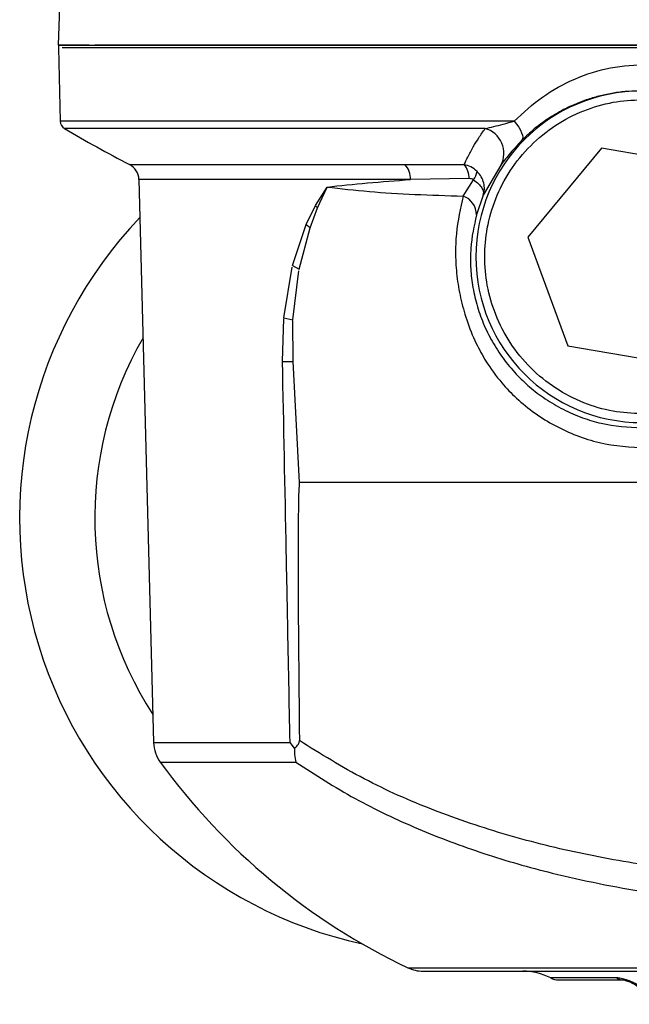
# Model space of a CAD drawing. Header units: millimetres. Extents: x 555 to 1891, y 89 to 1282.
# Tile 37 of 39: x 1707 to 1777, y 668 to 781. Entities that reach past the tile are written whole.
import ezdxf

# ---------------------------------------------------------------- set-up
doc = ezdxf.new("R2010")
doc.units = ezdxf.units.MM

msp = doc.modelspace()

# ---------------------------------------------------------------- linework, layer by layer
at = {"color": 7, "linetype": 'Continuous', "lineweight": 25}
for p, q in [((1711.28, 786.27), (1711, 778.42)), ((1711.03, 778.1), (1711.25, 769.68)), ((1773.41, 766.58), (1764.92, 756.37)), ((1786.5, 764.33), (1773.41, 766.58)), ((1750.81, 764.71), (1757.63, 764.7)), ((1761.85, 764.63), (1759.81, 761.19)), ((1720.28, 762.98), (1721.97, 698.35)), ((1758.2, 763.09), (1751.47, 762.98)), ((1757.52, 761.08), (1758.7, 762.96)), ((1740.55, 760), (1741.88, 762.12)), ((1740.78, 759.73), (1741.88, 762.12)), ((1759.81, 761.19), (1759.04, 758.92)), ((1739.49, 757.84), (1740.55, 760)), ((1739.93, 757.45), (1740.78, 759.73)), ((1737.92, 753.1), (1739.49, 757.84)), ((1738.67, 752.68), (1739.93, 757.45)), ((1764.92, 756.37), (1769.51, 743.91)), ((1736.93, 747.12), (1737.87, 752.91)), ((1737.92, 753.1), (1738.67, 752.68)), ((1737.97, 746.88), (1738.64, 752.49)), ((1736.76, 742.11), (1736.92, 747.05)), ((1736.93, 747.12), (1737.97, 746.88)), ((1737.98, 742.11), (1737.97, 746.81)), ((1769.51, 743.91), (1782.6, 741.66)), ((1738.73, 728.22), (1737.98, 742.11)), ((1738.13, 697.71), (1737.63, 698.35))]:
    msp.add_line(p, q, dxfattribs=at)
at = {"color": 8, "linetype": 'Continuous', "lineweight": 25}
for p, q in [((1890.98, 778.1), (1711.45, 778.1)), ((1763.37, 769.68), (1711.25, 769.68)), ((1760.04, 768.84), (1711.74, 768.84)), ((1719.2, 764.71), (1750.81, 764.71)), ((1751.47, 762.98), (1720.28, 762.98)), ((1721.97, 698.35), (1737.63, 698.35)), ((1722.74, 696.1), (1738.31, 696.1)), ((1751.18, 672.51), (1809.01, 672.51)), ((1775.16, 671.35), (1767.55, 671.35))]:
    msp.add_line(p, q, dxfattribs=at)
at = {"color": 7, "linetype": 'Continuous', "lineweight": 25, "flags": 128}
msp.add_lwpolyline([(1763.37, 769.68), (1763.65, 769.33), (1763.89, 768.98), (1764.08, 768.66), (1764.22, 768.35), (1764.32, 768.08), (1764.35, 767.84), (1764.34, 767.65), (1764.26, 767.51)], dxfattribs=at)
at = {"color": 7, "linetype": 'Continuous', "lineweight": 25}
for centre, radius, start, end in [((1712.03, 778.12), 1, 162.514, 181.5), ((1778, 754.12), 19.03, 90, 270), ((1712.25, 769.7), 1, 181.5, 239.2302), ((1783.36, 889.14), 140, 239.2302, 242.721), ((1759.2, 765.99), 2.98, 332.8972, 73.5975), ((1718.28, 762.93), 2, 1.5, 62.721), ((1749.14, 763.07), 2.33, 357.7378, 44.381), ((1755.73, 763.12), 2.47, 359.1131, 39.6249), ((1756.94, 764.27), 2.2, 323.3828, 350.7908), ((1756.8, 758.96), 2.24, 359.1041, 71.3617), ((1745.22, 763.92), 6.1, 220.0222, 223.4033), ((1756.6, 724.12), 50.02, 136.3834, 257.6873), ((1743.87, 762.27), 6.23, 225.3522, 230.7417), ((1756.6, 724.12), 41.39, 150.0068, 212.9932), ((1736.79, 857.2), 115.09, 269.9856, 270.5899), ((1725.97, 698.45), 4, 181.5, 216.0667), ((1783.36, 740.25), 75, 216.0667, 244.5868), ((1752.89, 676.12), 4, 244.5868, 270), ((1764.35, 665.12), 7, 62.734, 90), ((1768.47, 673.12), 2, 242.734, 270), ((1775.94, 672.61), 1.49, 238.2815, 269.7348)]:
    msp.add_arc(centre, radius, start, end, dxfattribs=at)
for points, knots in [([(1714.55, 778.42), (1713.83, 778.42), (1712.42, 778.42), (1711.39, 778.42), (1710.95, 778.42), (1711.08, 778.42), (1711.08, 778.42)], [0, 0, 0, 0, 0.3435556, 0.6717787, 0.9999807, 1, 1, 1, 1]), ([(1801, 778.42), (1798.31, 778.42), (1792.82, 778.42), (1784.53, 778.42), (1776.15, 778.42), (1767.79, 778.42), (1759.59, 778.42), (1751.68, 778.42), (1744.21, 778.42), (1737.3, 778.42), (1731.08, 778.42), (1725.62, 778.42), (1721.03, 778.42), (1717.51, 778.42), (1715.91, 778.42), (1715.23, 778.42)], [0, 0, 0, 0, 0.0709364, 0.1442606, 0.2197631, 0.2971821, 0.3762058, 0.4564772, 0.5376026, 0.6191617, 0.7007209, 0.7818463, 0.8621177, 0.9411414, 1, 1, 1, 1]), ([(1763.37, 769.68), (1764.42, 770.65), (1766.51, 772.6), (1770.29, 774.63), (1774.38, 775.99), (1777.29, 776.15), (1778.75, 776.23)], [0, 0, 0, 0, 0.251261, 0.500374, 0.750568, 1, 1, 1, 1]), ([(1778, 773.15), (1777.5, 773.14), (1776.47, 773.13), (1774.95, 772.95), (1773.45, 772.66), (1771.97, 772.25), (1770.49, 771.71), (1768.87, 770.95), (1767.24, 769.99), (1765.65, 768.82), (1764.73, 767.94), (1764.26, 767.51)], [0, 0, 0, 0, 0.097031, 0.197759, 0.295811, 0.394002, 0.499723, 0.606078, 0.748859, 0.874124, 1, 1, 1, 1]), ([(1778, 736.1), (1776.9, 736.16), (1774.64, 736.28), (1771.28, 737.28), (1768.05, 738.94), (1765.17, 741.29), (1762.83, 744.17), (1761.15, 747.4), (1760.19, 750.76), (1759.88, 754.12), (1760.19, 757.49), (1761.15, 760.85), (1762.83, 764.08), (1765.17, 766.96), (1768.05, 769.3), (1771.28, 770.97), (1774.64, 771.97), (1776.9, 772.09), (1778, 772.15)], [0, 0, 0, 0, 0.058258, 0.120006, 0.18432, 0.25, 0.31568, 0.379994, 0.441742, 0.5, 0.558258, 0.620006, 0.68432, 0.75, 0.81568, 0.879994, 0.941742, 1, 1, 1, 1]), ([(1760.04, 768.84), (1760.36, 768.91), (1761.03, 769.06), (1762.14, 769.35), (1762.95, 769.57), (1763.37, 769.68)], [0, 0, 0, 0, 0.315254, 0.642241, 1, 1, 1, 1]), ([(1757.63, 764.7), (1757.76, 764.99), (1758.07, 765.65), (1758.63, 766.68), (1759.29, 767.77), (1759.79, 768.49), (1760.04, 768.84)], [0, 0, 0, 0, 0.217642, 0.499988, 0.749849, 1, 1, 1, 1]), ([(1764.26, 767.51), (1763.73, 766.92), (1762.65, 765.75), (1762.12, 765), (1761.85, 764.63)], [0, 0, 0, 0, 0.500053, 1, 1, 1, 1]), ([(1759.11, 763.92), (1758.88, 764.11), (1758.45, 764.48), (1757.89, 764.63), (1757.63, 764.7)], [0, 0, 0, 0, 0.5260361, 1, 1, 1, 1]), ([(1741.88, 762.12), (1743.4, 762.29), (1746.42, 762.61), (1749.79, 762.86), (1751.47, 762.98)], [0, 0, 0, 0, 0.502963, 1, 1, 1, 1]), ([(1758.7, 762.96), (1758.62, 763), (1758.46, 763.08), (1758.29, 763.08), (1758.2, 763.09)], [0, 0, 0, 0, 0.486539, 1, 1, 1, 1]), ([(1758.7, 762.96), (1758.9, 762.81), (1759.3, 762.51), (1759.67, 762.03), (1759.87, 761.58), (1759.83, 761.32), (1759.81, 761.19)], [0, 0, 0, 0, 0.2557, 0.506853, 0.75423, 1, 1, 1, 1]), ([(1759.81, 761.19), (1759.87, 761.41), (1759.99, 761.86), (1759.9, 762.58), (1759.63, 763.3), (1759.29, 763.71), (1759.11, 763.92)], [0, 0, 0, 0, 0.245679, 0.4930845, 0.7442909, 1, 1, 1, 1]), ([(1741.88, 762.12), (1743.47, 761.94), (1746.62, 761.58), (1751.9, 761.26), (1755.65, 761.14), (1757.52, 761.08)], [0, 0, 0, 0, 0.336516, 0.668861, 1, 1, 1, 1]), ([(1757.52, 761.08), (1757.2, 759.68), (1756.71, 757.56), (1756.6, 754.39), (1756.75, 751.93), (1757.17, 749.4), (1757.89, 746.79), (1758.87, 744.33), (1759.73, 742.8), (1760.11, 742.12)], [0, 0, 0, 0, 0.249668, 0.375868, 0.50121, 0.625893, 0.75156, 0.890593, 1, 1, 1, 1]), ([(1759.04, 758.92), (1758.76, 757.68), (1758.35, 755.84), (1758.33, 753.02), (1758.54, 750.86), (1759.02, 748.66), (1759.77, 746.48), (1760.8, 744.39), (1762.06, 742.43), (1763.52, 740.68), (1765.14, 739.13), (1766.95, 737.76), (1768.98, 736.56), (1771.15, 735.63), (1774.14, 734.71), (1776.45, 734.57), (1778, 734.48)], [0, 0, 0, 0, 0.13096, 0.19351, 0.256019, 0.31805, 0.380044, 0.441291, 0.502993, 0.565646, 0.623026, 0.682982, 0.747805, 0.813029, 0.873692, 1, 1, 1, 1]), ([(1737.63, 698.35), (1737.54, 702.98), (1737.4, 710.27), (1737.11, 724.86), (1736.91, 734.81), (1736.76, 742.11)], [0, 0, 0, 0, 0.317318, 0.5, 1, 1, 1, 1]), ([(1760.11, 742.12), (1760.7, 741.27), (1761.75, 739.77), (1763.68, 737.79), (1765.72, 736.13), (1768.04, 734.69), (1770.53, 733.56), (1773.99, 732.45), (1776.71, 732.29), (1778.52, 732.19)], [0, 0, 0, 0, 0.140561, 0.250496, 0.376077, 0.500581, 0.625527, 0.750692, 1, 1, 1, 1]), ([(1738.73, 728.22), (1738.73, 728.22), (1738.73, 728.22), (1738.73, 728.22), (1738.73, 728.22), (1738.72, 728.22), (1738.72, 728.21), (1738.7, 728.18), (1738.68, 728.05), (1738.63, 727.47), (1738.57, 725.06), (1738.53, 715.33), (1738.63, 706.03), (1738.7, 698.58)], [0, 0, 0, 0, 0.0001108, 0.0002109, 0.0003093, 0.0004155, 0.0006782, 0.0010359, 0.0035962, 0.014538, 0.0601193, 0.2464332, 1, 1, 1, 1]), ([(1738.13, 697.71), (1738.26, 697.81), (1738.45, 697.96), (1738.64, 698.23), (1738.7, 698.43), (1738.7, 698.53), (1738.7, 698.58)], [0, 0, 0, 0, 0.499345, 0.749218, 0.872793, 1, 1, 1, 1]), ([(1844.72, 689.44), (1841.89, 688.53), (1836.19, 686.7), (1827.19, 684.8), (1817.95, 683.46), (1808.56, 682.72), (1799.17, 682.55), (1789.77, 682.94), (1780.48, 683.9), (1771.37, 685.46), (1762.54, 687.63), (1754.09, 690.49), (1746.02, 694.03), (1741.14, 697.06), (1738.7, 698.58)], [0, 0, 0, 0, 0.082584, 0.166379, 0.250779, 0.334269, 0.417964, 0.500891, 0.584905, 0.66845, 0.750807, 0.834517, 0.917218, 1, 1, 1, 1]), ([(1738.13, 697.71), (1738.13, 697.46), (1738.12, 696.88), (1738.24, 696.38), (1738.31, 696.1)], [0, 0, 0, 0, 0.430532, 1, 1, 1, 1]), ([(1738.31, 696.1), (1740.54, 694.66), (1744.99, 691.8), (1752.26, 688.38), (1759.83, 685.54), (1768.57, 683.04), (1778.55, 681.06), (1789.72, 679.74), (1797.25, 679.58), (1801, 679.5)], [0, 0, 0, 0, 0.126052, 0.251885, 0.376677, 0.500604, 0.667266, 0.834158, 1, 1, 1, 1]), ([(1752.89, 672.12), (1752.95, 672.12), (1753.07, 672.12), (1754.06, 672.12), (1755.68, 672.12), (1758.02, 672.12), (1761.05, 672.12), (1764.73, 672.12), (1768.96, 672.12), (1773.66, 672.12), (1778.7, 672.12), (1783.95, 672.12), (1789.27, 672.12), (1792.9, 672.12), (1794.69, 672.12)], [0, 0, 0, 0, 0.078559, 0.159155, 0.241651, 0.326987, 0.413159, 0.5, 0.586834, 0.673006, 0.758349, 0.840839, 0.921436, 1, 1, 1, 1]), ([(1779.58, 668.32), (1779.49, 668.53), (1779.28, 668.98), (1778.64, 669.77), (1777.62, 670.57), (1776.48, 671.08), (1775.62, 671.31), (1775.31, 671.33), (1775.16, 671.35)], [0, 0, 0, 0, 0.120918, 0.250715, 0.499542, 0.748725, 0.874385, 1, 1, 1, 1]), ([(1768.47, 671.12), (1768.57, 671.12), (1768.76, 671.12), (1770.3, 671.12), (1772.61, 671.12), (1774.83, 671.12), (1775.93, 671.12)], [0, 0, 0, 0, 0.256336, 0.510045, 0.758659, 1, 1, 1, 1]), ([(1775.73, 671.14), (1775.76, 671.14), (1775.81, 671.14), (1776.02, 671.1), (1776.58, 670.94), (1777.49, 670.48), (1778.32, 669.79), (1778.88, 669.1), (1779.06, 668.71), (1779.15, 668.51)], [0, 0, 0, 0, 0.046252, 0.094016, 0.19847, 0.443863, 0.718465, 0.859453, 1, 1, 1, 1])]:
    msp.add_open_spline(points, degree=3, knots=knots, dxfattribs=at)
for points in [[(1711, 778.42), (1711.09, 778.42), (1711.25, 778.42), (1712.6, 778.42), (1714.74, 778.42), (1717.72, 778.42), (1721.5, 778.42), (1726.05, 778.42), (1731.32, 778.42), (1737.26, 778.42), (1743.82, 778.42), (1750.92, 778.42), (1758.51, 778.42), (1766.51, 778.42), (1774.84, 778.42), (1783.42, 778.42), (1792.17, 778.42), (1798.06, 778.42), (1801, 778.42)], [(1779.04, 728.22), (1775.54, 728.22), (1768.55, 728.22), (1758.31, 728.22), (1748.3, 728.22), (1741.92, 728.22), (1738.73, 728.22)]]:
    msp.add_open_spline(points, degree=3, dxfattribs=at)

doc.saveas('drawing.dxf')
